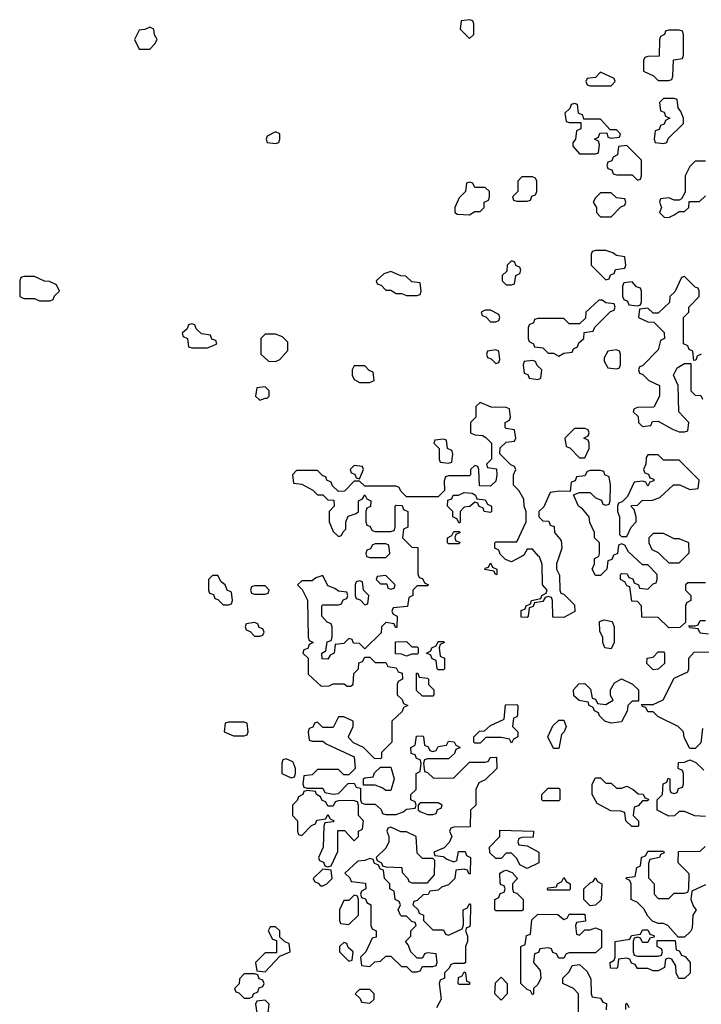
# Model space of a CAD drawing. Header units: inches. Extents: x 2789275 to 2951659, y 860290 to 1033804.
# Tile 223 of 256: x 2909534 to 2912134, y 938290 to 942046. Entities that reach past the tile are written whole.
import ezdxf

# ---------------------------------------------------------------- set-up
doc = ezdxf.new("R2010")
doc.units = ezdxf.units.IN
doc.header["$MEASUREMENT"] = 0
for name, color, linetype in [('C9904', 7, 'Continuous'), ('C9913', 7, 'Continuous'), ('C9914', 7, 'Continuous')]:
    doc.layers.add(name, color=color, linetype=linetype)

msp = doc.modelspace()

# ---------------------------------------------------------------- linework, layer by layer
at = {"layer": 'C9904', "color": 2, "elevation": 6}
msp.add_lwpolyline([(2910000, 942007.1), (2909990, 942006), (2909972, 941970), (2909990, 941934), (2910000, 941934)], dxfattribs=at)
msp.add_lwpolyline([(2909590, 941066), (2909550, 941066), (2909538, 941062), (2909534, 941050), (2909534, 940990), (2909550, 940982), (2909590, 940982), (2909610, 940974), (2909650, 940974), (2909662, 940978), (2909667.3, 940992.7), (2909686, 941010), (2909674.6, 941034.6), (2909647.3, 941047.3), (2909628.4, 941048.4)], close=True, dxfattribs=at)
at = {"layer": 'C9913', "color": 2, "elevation": 6}
for points in [[(2911052.7, 940000), (2911052.7, 939932.7), (2911058, 939918), (2911070, 939914), (2911078, 939898), (2911094, 939890), (2911090, 939886), (2911050, 939886), (2911034, 939870), (2911034, 939850), (2911018, 939842), (2911012.7, 939807.3), (2910958, 939802), (2910954, 939790), (2910958, 939778), (2910974, 939770), (2910972.7, 939727.3), (2910967.3, 939727.3), (2910962, 939742), (2910930, 939746), (2910914, 939730), (2910912.7, 939707.3), (2910850, 939646), (2910830, 939666), (2910807.3, 939667.3), (2910802, 939682), (2910790, 939686), (2910770, 939666), (2910738, 939662), (2910734, 939630), (2910718, 939622), (2910710, 939606), (2910687.3, 939607.3), (2910686, 939630), (2910702, 939638), (2910707.3, 939672.7), (2910722, 939678), (2910726, 939690), (2910726, 939730), (2910722, 939742), (2910707.3, 939747.3), (2910686, 939770), (2910686, 939810), (2910690, 939814), (2910750, 939814), (2910762, 939818), (2910767.3, 939832.7), (2910782, 939838), (2910786, 939850), (2910782, 939862), (2910750, 939866), (2910736.4, 939876.4), (2910710, 939886), (2910690, 939926), (2910663.6, 939916.4), (2910650, 939906), (2910610, 939906), (2910594, 939890), (2910612, 939872), (2910631.6, 939831.6), (2910634, 939690), (2910638, 939678), (2910654, 939670), (2910638, 939662), (2910632.7, 939647.3), (2910618, 939642), (2910614, 939630), (2910634, 939610), (2910634, 939550), (2910683.6, 939503.6), (2910714.6, 939505.4), (2910730, 939512), (2910772, 939512), (2910783.6, 939503.6), (2910796.4, 939503.6), (2910806, 939510), (2910808, 939552), (2910826, 939570), (2910827.3, 939592.7), (2910842, 939598), (2910850, 939614), (2910870, 939614), (2910890, 939594), (2910930, 939594), (2910938, 939578), (2910970, 939574), (2910978, 939558), (2910992.7, 939552.7), (2910994, 939530), (2910978, 939522), (2910974, 939510), (2910974, 939470), (2910992.7, 939452.7), (2910998, 939438), (2911014, 939430), (2910998, 939422), (2910992.7, 939407.3), (2910954, 939370), (2910954, 939290), (2910914, 939250), (2910914, 939230), (2910910, 939226), (2910887.3, 939227.3), (2910846, 939270), (2910807.3, 939287.3), (2910790, 939306), (2910788.4, 939311.6), (2910806, 939350), (2910806, 939370), (2910770, 939386), (2910750, 939386), (2910730, 939346), (2910690, 939346), (2910670, 939366), (2910658, 939362), (2910652.7, 939347.3), (2910638, 939342), (2910634, 939330), (2910638, 939298), (2910650, 939294), (2910690, 939294), (2910703.6, 939283.6), (2910810, 939234), (2910814, 939190), (2910790, 939166), (2910770, 939166), (2910750, 939186), (2910670, 939186), (2910650, 939166), (2910618, 939162), (2910614, 939130), (2910618, 939118), (2910630, 939114), (2910690, 939114), (2910698, 939098), (2910730, 939092), (2910750, 939094), (2910787.3, 939132.7), (2910810, 939134), (2910818, 939118), (2910834, 939114), (2910834, 939070), (2910838, 939058), (2910850, 939054), (2910890, 939054), (2910912.7, 939032.7), (2910918, 939018), (2910930, 939014), (2910970, 939014), (2910996.4, 939023.6), (2911010, 939034), (2911042, 939038), (2911046, 939050), (2911042, 939062), (2911026, 939070), (2911026, 939090), (2911046, 939110), (2911046, 939170), (2911062, 939178), (2911066, 939210), (2911062, 939222), (2911047.3, 939227.3), (2911042, 939242), (2911027.3, 939247.3), (2911026, 939270), (2911042, 939278), (2911047.3, 939312.7), (2911070, 939314), (2911074, 939310), (2911078, 939278), (2911092.7, 939272.7), (2911098, 939258), (2911110, 939254), (2911122, 939258), (2911130, 939274), (2911162, 939278), (2911170, 939294), (2911191.6, 939291.6), (2911198, 939278), (2911214, 939270), (2911198, 939262), (2911192.7, 939247.3), (2911170, 939226), (2911090, 939226), (2911078, 939222), (2911074, 939210), (2911078, 939178), (2911090, 939174), (2911112.7, 939152.7), (2911190, 939154), (2911250, 939214), (2911310, 939214), (2911322, 939218), (2911328.4, 939231.6), (2911352.7, 939232.7), (2911354, 939190), (2911310, 939146), (2911285.4, 939134.6), (2911274, 939110), (2911274, 939050), (2911254, 939030), (2911252.7, 938967.3), (2911190, 938966), (2911178, 938962), (2911174, 938950), (2911182, 938930), (2911172.7, 938907.3), (2911152.7, 938887.3), (2911114, 938870), (2911118, 938858), (2911150, 938854), (2911163.6, 938843.6), (2911190, 938834), (2911202, 938838), (2911207.3, 938872.7), (2911232.7, 938872.7), (2911238, 938858), (2911254, 938850), (2911252.7, 938787.3), (2911247.3, 938787.3), (2911242, 938802), (2911230, 938806), (2911198, 938802), (2911194, 938770), (2911170, 938746), (2911143.6, 938736.4), (2911130, 938726), (2911098, 938722), (2911091.6, 938708.4), (2911072.7, 938707.3), (2911050, 938686), (2911038, 938682), (2911034, 938670), (2911054, 938650), (2911058, 938638), (2911074, 938630), (2911074, 938610), (2911110, 938574), (2911150, 938574), (2911158, 938558), (2911170, 938554), (2911222, 938578), (2911227.3, 938592.7), (2911226, 938650), (2911242, 938658), (2911250, 938674), (2911254, 938670), (2911252.7, 938592.7), (2911250, 938586), (2911238, 938582), (2911234, 938570), (2911242, 938550), (2911242, 938530), (2911234, 938510), (2911234, 938450), (2911230, 938446), (2911190, 938446), (2911178, 938442), (2911172.7, 938427.3), (2911154, 938410), (2911154, 938390), (2911138, 938382), (2911134, 938370), (2911142, 938310), (2911123.6, 938276.4)], [(2910857.3, 940000), (2910858, 939998), (2910870, 939994), (2910930, 939994), (2910936, 940000)], [(2911451, 940000), (2911410, 939978), (2911387.3, 939987.3), (2911374.7, 940000)], [(2911592, 940000), (2911582, 939970), (2911582, 939950), (2911592.7, 939927.3), (2911594, 939870), (2911598, 939858), (2911610, 939854), (2911650, 939814), (2911651.6, 939788.4), (2911610, 939766), (2911567.3, 939767.3), (2911566, 939830), (2911562, 939842), (2911550, 939846), (2911538, 939842), (2911530, 939826), (2911498, 939822), (2911492.7, 939807.3), (2911478, 939802), (2911474, 939770), (2911470, 939766), (2911447.3, 939767.3), (2911447.3, 939792.7), (2911462, 939798), (2911466, 939810), (2911482, 939818), (2911486, 939830), (2911522, 939838), (2911526, 939850), (2911542, 939858), (2911546, 939870), (2911528, 939890), (2911527.3, 939967.3), (2911516.4, 939996.4), (2911513.2, 940000)], [(2911797.3, 940000), (2911792.7, 939987.3), (2911778, 939982), (2911774, 939950), (2911750, 939926), (2911730, 939926), (2911718, 939950), (2911726, 939970), (2911726, 939990), (2911742, 939998), (2911742.7, 940000)], [(2912150, 939898), (2912082, 939898), (2912074, 939890), (2912074, 939870), (2912094, 939850), (2912094, 939830), (2912078, 939822), (2912074, 939810), (2912074, 939746), (2912052.7, 939727.3), (2912010, 939726), (2911970, 939766), (2911907.3, 939767.3), (2911906, 939810), (2911890, 939826), (2911868.4, 939828.4), (2911862, 939882), (2911850, 939886), (2911842, 939902), (2911826, 939910), (2911826, 939930), (2911830, 939934), (2911851.6, 939931.6), (2911858, 939918), (2911872.7, 939912.7), (2911878, 939898), (2911894, 939890), (2911898, 939878), (2911930, 939874), (2911950, 939894), (2911962, 939898), (2911966, 939910), (2911966, 939930), (2911930, 939966), (2911910, 939966), (2911873.8, 940000)], [(2911984, 940000), (2912010, 939974), (2912050, 939974), (2912075.1, 940000)], [(2912162, 939702), (2912130, 939706), (2912122, 939722), (2912090, 939726), (2912086, 939734), (2912110, 939734), (2912122, 939738), (2912130, 939754), (2912150, 939754)], [(2912138, 939342), (2912132.7, 939287.3), (2912110, 939266), (2912090, 939266), (2912068.4, 939308.4), (2912066, 939330), (2912046, 939350), (2911968.4, 939388.4), (2911950, 939406), (2911930, 939406), (2911922, 939422), (2911910, 939426), (2911906, 939434), (2911950, 939434), (2911988.4, 939451.6), (2912030, 939534), (2912082, 939558), (2912086, 939570), (2912086, 939610), (2912107.3, 939632.7), (2912190, 939634)], [(2912150, 939006), (2912108.9, 939008.9), (2912070, 939026), (2912050, 939026), (2912031.6, 939008.4), (2912010, 939008), (2911966, 939030), (2911966, 939070), (2911986, 939090), (2911988.4, 939131.6), (2912002, 939138), (2912007.3, 939152.7), (2912014, 939150), (2912014, 939110), (2912018, 939098), (2912030, 939094), (2912042, 939098), (2912047.3, 939112.7), (2912062, 939118), (2912066, 939130), (2912066, 939170), (2912062, 939182), (2912046, 939190), (2912047.3, 939212.7), (2912070, 939214), (2912090, 939222), (2912112.7, 939212.7), (2912143.6, 939183.6)], [(2912150, 938746), (2912098, 938722), (2912094, 938690), (2912103.6, 938663.6), (2912114, 938650), (2912102, 938630), (2912099.6, 938580.4), (2912092.7, 938567.3), (2912070, 938546), (2912046, 938546), (2912006, 938590), (2911990, 938598), (2911970, 938598), (2911947.3, 938607.3), (2911930, 938626), (2911914.6, 938654.6), (2911890, 938678), (2911866, 938690), (2911866, 938750), (2911862, 938762), (2911846, 938770), (2911850, 938774), (2911882, 938778), (2911888.4, 938811.6), (2911902, 938818), (2911906, 938850), (2911922, 938858), (2911930, 938874), (2911990, 938874), (2911992.7, 938867.3), (2911978, 938862), (2911974, 938850), (2911938, 938842), (2911932.7, 938827.3), (2911932.7, 938772.7), (2911954, 938750), (2911954, 938710), (2911970, 938694), (2912010, 938694), (2912030, 938714), (2912070, 938714), (2912082, 938718), (2912086, 938730), (2912087.3, 938787.3), (2912046, 938830), (2912047.3, 938872.7), (2912130, 938874), (2912148.4, 938891.6)], [(2911666, 938250), (2911666, 938330), (2911646, 938350), (2911606, 938370), (2911606, 938390), (2911630, 938414), (2911642, 938438), (2911670, 938442), (2911696.9, 938416.9), (2911712.7, 938387.3), (2911714, 938330), (2911718, 938318), (2911750, 938314), (2911758, 938298), (2911772.7, 938292.7), (2911771.6, 938268.4)], [(2911846, 938270), (2911846, 938290), (2911850, 938294), (2911858, 938278)]]:
    msp.add_lwpolyline(points, dxfattribs=at)
for points in [[(2911350, 939928), (2911342, 939942), (2911308.4, 939948.4), (2911310, 939954), (2911322, 939958), (2911330, 939974), (2911338, 939958), (2911354, 939950), (2911354, 939930)], [(2910290, 939926), (2910270, 939926), (2910254, 939910), (2910254, 939870), (2910258, 939858), (2910272.7, 939852.7), (2910278, 939838), (2910290, 939834), (2910310, 939814), (2910330, 939814), (2910342, 939818), (2910346, 939830), (2910342, 939862), (2910326, 939870), (2910318, 939890), (2910302, 939902)], [(2910830, 939906), (2910818, 939902), (2910814, 939890), (2910814, 939850), (2910818, 939838), (2910832.7, 939832.7), (2910850, 939814), (2910862, 939818), (2910866, 939850), (2910846, 939870), (2910842, 939902)], [(2910930, 939926), (2910898, 939922), (2910894, 939910), (2910910, 939894), (2910934, 939894), (2910938, 939878), (2910950, 939874), (2910962, 939878), (2910966, 939890)], [(2910470, 939886), (2910430, 939886), (2910418, 939882), (2910414, 939870), (2910418, 939858), (2910430, 939854), (2910470, 939854), (2910482, 939858), (2910486, 939870)], [(2911790, 939646), (2911766, 939650), (2911758, 939670), (2911758, 939690), (2911747.3, 939712.7), (2911746, 939750), (2911763.1, 939756.9), (2911794, 939750), (2911802, 939730), (2911802, 939670)], [(2910430, 939746), (2910398, 939742), (2910394, 939730), (2910398, 939718), (2910412.7, 939712.7), (2910430, 939694), (2910450, 939694), (2910462, 939698), (2910466, 939710), (2910462, 939722), (2910447.3, 939727.3), (2910442, 939742)], [(2911030, 939654), (2911050, 939654), (2911054, 939650), (2911054, 939630), (2911050, 939626), (2911030, 939626), (2911010, 939618), (2910990, 939626), (2910967.3, 939627.3), (2910967.3, 939672.7), (2911010, 939674)], [(2911130, 939566), (2911126, 939570), (2911122, 939602), (2911107.3, 939607.3), (2911102, 939622), (2911086, 939630), (2911102, 939638), (2911106, 939650), (2911122, 939658), (2911130, 939674), (2911150, 939674), (2911154, 939670), (2911138, 939662), (2911134, 939650), (2911138, 939618), (2911154, 939610), (2911154, 939570), (2911150, 939566)], [(2911950, 939566), (2911926, 939590), (2911928, 939610), (2911950, 939614), (2911970, 939634), (2911990, 939634), (2911994, 939630), (2911994, 939590), (2911970, 939568)], [(2911070, 939466), (2911047.3, 939487.3), (2911047.3, 939552.7), (2911052.7, 939552.7), (2911058, 939538), (2911090, 939534), (2911094, 939530), (2911094, 939510), (2911114, 939490), (2911114, 939470), (2911110, 939466)], [(2911790, 939362), (2911766, 939370), (2911746, 939390), (2911742, 939402), (2911726, 939410), (2911722, 939422), (2911706, 939430), (2911702, 939442), (2911668.4, 939448.4), (2911647.3, 939467.3), (2911646, 939490), (2911667.3, 939512.7), (2911690, 939514), (2911711.6, 939491.6), (2911718, 939458), (2911730, 939454), (2911738, 939438), (2911770, 939434), (2911798, 939450), (2911788, 939468), (2911788, 939490), (2911803.1, 939516.9), (2911830, 939532), (2911871.6, 939511.6), (2911894, 939490), (2911894, 939446), (2911870, 939446), (2911854, 939430), (2911851.6, 939408.4), (2911830, 939368)], [(2911410, 939286), (2911402, 939302), (2911370, 939308), (2911312.7, 939307.3), (2911290, 939286), (2911270, 939286), (2911266, 939290), (2911266, 939310), (2911288.4, 939331.6), (2911307.3, 939332.7), (2911330, 939354), (2911382, 939378), (2911387.3, 939432.7), (2911430, 939434), (2911434, 939430), (2911432.7, 939392.7), (2911430, 939386), (2911418, 939382), (2911414, 939350), (2911434, 939330), (2911434, 939310), (2911418, 939302)], [(2910390, 939366), (2910330, 939366), (2910318, 939362), (2910314, 939330), (2910350, 939314), (2910390, 939314), (2910402, 939318), (2910406, 939330), (2910402, 939362)], [(2911570, 939266), (2911548, 939310), (2911567.3, 939352.7), (2911590, 939374), (2911610, 939374), (2911618, 939350), (2911610.9, 939329.1), (2911601, 939319), (2911590, 939266)], [(2910550, 939226), (2910538, 939222), (2910534, 939210), (2910534, 939170), (2910570, 939154), (2910582, 939158), (2910586, 939170), (2910586, 939190), (2910578, 939210), (2910575.3, 939215.3)], [(2910930, 939106), (2910916.4, 939116.4), (2910890, 939126), (2910846, 939126), (2910846, 939150), (2910850, 939154), (2910882, 939158), (2910887.3, 939172.7), (2910910, 939194), (2910950, 939194), (2910962, 939150), (2910950, 939106)], [(2911770, 939134), (2911790, 939134), (2911810, 939114), (2911830, 939114), (2911850, 939122), (2911874, 939110), (2911892.7, 939092.7), (2911911.6, 939091.6), (2911918, 939078), (2911932.7, 939072.7), (2911930, 939066), (2911910, 939066), (2911892.7, 939047.3), (2911878, 939042), (2911874, 939010), (2911894, 938990), (2911894, 938970), (2911890, 938968), (2911868.4, 938968.4), (2911846, 938990), (2911842, 939022), (2911827.3, 939027.3), (2911788.4, 939028.4), (2911736.4, 939056.4), (2911718, 939090), (2911718, 939130), (2911730, 939154), (2911750, 939154)], [(2911530, 939066), (2911526, 939070), (2911526, 939090), (2911550, 939114), (2911590, 939114), (2911594, 939110), (2911594, 939070), (2911590, 939066)], [(2910630, 939106), (2910618, 939102), (2910614, 939090), (2910598, 939082), (2910592.7, 939067.3), (2910574, 939050), (2910574, 939010), (2910594, 938990), (2910594, 938950), (2910598, 938938), (2910610, 938934), (2910647.3, 938972.7), (2910662, 938978), (2910667.3, 938992.7), (2910702, 938998), (2910710, 939014), (2910718, 938998), (2910734, 938990), (2910730, 938986), (2910698, 938982), (2910694, 938970), (2910692, 938890), (2910674, 938850), (2910678, 938838), (2910692.7, 938832.7), (2910698, 938818), (2910710, 938814), (2910722, 938818), (2910747.3, 938872.7), (2910747.3, 938952.7), (2910772.7, 938952.7), (2910810, 938914), (2910826, 938930), (2910826, 938950), (2910842, 938958), (2910846, 938990), (2910826, 939010), (2910826, 939050), (2910822, 939062), (2910807.3, 939067.3), (2910750, 939066), (2910738, 939062), (2910730, 939046), (2910710, 939046), (2910702, 939062), (2910687.3, 939067.3), (2910682, 939082), (2910666, 939090), (2910662, 939102)], [(2911130, 939058), (2911062, 939058), (2911054, 939050), (2911054, 939030), (2911063.6, 939023.6), (2911090, 939014), (2911110, 939014), (2911122, 939018), (2911127.3, 939032.7), (2911142, 939038), (2911146, 939050)], [(2910950, 938966), (2910938, 938962), (2910934, 938950), (2910942, 938930), (2910942, 938910), (2910930, 938886), (2910894, 938850), (2910898, 938838), (2910914, 938830), (2910918, 938818), (2910930, 938814), (2910991.3, 938811.3), (2910992.7, 938792.7), (2911014, 938770), (2911018, 938758), (2911030, 938754), (2911090, 938754), (2911116.4, 938783.6), (2911118, 938838), (2911110, 938846), (2911070, 938846), (2911050, 938866), (2911046, 938930), (2911010, 938948), (2910988.4, 938948.4)], [(2911470, 938808), (2911442, 938822), (2911430, 938846), (2911410, 938866), (2911390, 938866), (2911370, 938846), (2911350, 938846), (2911327.3, 938867.3), (2911326, 938890), (2911366, 938930), (2911366, 938954), (2911494, 938950), (2911492.7, 938927.3), (2911450, 938926), (2911438, 938922), (2911434, 938910), (2911438, 938898), (2911470, 938894), (2911514, 938870), (2911514, 938830)], [(2910870, 938846), (2910850, 938838), (2910823.6, 938836.4), (2910774, 938790), (2910792.7, 938772.7), (2910798, 938758), (2910852.7, 938752.7), (2910854, 938730), (2910838, 938722), (2910834, 938710), (2910838, 938698), (2910852.7, 938692.7), (2910858, 938678), (2910874, 938670), (2910874, 938590), (2910878, 938578), (2910894, 938570), (2910894, 938546), (2910878, 938542), (2910854, 938490), (2910834, 938470), (2910838, 938438), (2910870, 938434), (2910888.4, 938451.6), (2910910, 938454), (2910930, 938474), (2910950, 938474), (2910990, 938434), (2911010, 938434), (2911030, 938414), (2911050, 938414), (2911062, 938418), (2911070, 938434), (2911110, 938434), (2911122, 938438), (2911126, 938450), (2911122, 938482), (2911090, 938486), (2911078, 938482), (2911070, 938466), (2911050, 938466), (2911026, 938490), (2911016.4, 938516.4), (2911006, 938530), (2911026, 938550), (2911026, 938570), (2911046, 938590), (2911042, 938602), (2911030, 938606), (2911010, 938626), (2910990, 938626), (2910986, 938630), (2910978, 938650), (2910986, 938670), (2910982, 938682), (2910966, 938690), (2910962, 938722), (2910946, 938730), (2910946, 938750), (2910926, 938770), (2910922, 938802), (2910910, 938806), (2910902, 938822), (2910887.3, 938827.3), (2910882, 938842)], [(2910690, 938806), (2910654, 938770), (2910658, 938758), (2910672.7, 938752.7), (2910682, 938742), (2910690, 938742), (2910706, 938750), (2910726, 938770), (2910722, 938802)], [(2911350, 938646), (2911346, 938650), (2911346, 938690), (2911362, 938698), (2911367.3, 938712.7), (2911382, 938718), (2911386, 938730), (2911382, 938742), (2911370, 938746), (2911367.3, 938752.7), (2911366, 938790), (2911380.4, 938799.6), (2911390, 938802), (2911412.7, 938792.7), (2911431.6, 938771.6), (2911431.6, 938768.4), (2911414, 938750), (2911414, 938730), (2911418, 938718), (2911430, 938714), (2911454, 938690), (2911454, 938650), (2911450, 938646)], [(2911550, 938726), (2911546, 938730), (2911550, 938734), (2911582, 938738), (2911586, 938750), (2911602, 938758), (2911610, 938774), (2911618, 938758), (2911634, 938750), (2911634, 938730), (2911630, 938726)], [(2911710, 938666), (2911686, 938690), (2911686, 938730), (2911710, 938754), (2911722, 938758), (2911730, 938772), (2911738, 938758), (2911754, 938750), (2911751.6, 938688.4), (2911730, 938668)], [(2910810, 938706), (2910790, 938686), (2910770, 938686), (2910754, 938650), (2910754, 938610), (2910758, 938598), (2910790, 938594), (2910826, 938630), (2910826, 938690), (2910822, 938702)], [(2911670, 938554), (2911690, 938574), (2911710, 938574), (2911730, 938582), (2911752.7, 938572.7), (2911752.7, 938507.3), (2911730, 938486), (2911630, 938486), (2911618, 938482), (2911610, 938466), (2911590, 938466), (2911582, 938482), (2911567.3, 938487.3), (2911562, 938502), (2911550, 938506), (2911518, 938502), (2911512.7, 938487.3), (2911498, 938482), (2911494, 938450), (2911519.6, 938419.6), (2911522, 938390), (2911510, 938366), (2911494, 938350), (2911494, 938330), (2911490, 938326), (2911482, 938342), (2911470, 938346), (2911446, 938370), (2911446, 938510), (2911462, 938518), (2911467.3, 938552.7), (2911482, 938558), (2911488, 938612), (2911510, 938634), (2911587.3, 938632.7), (2911610, 938614), (2911622, 938618), (2911630, 938634), (2911690, 938634), (2911692.7, 938607.3), (2911658, 938602), (2911654, 938590), (2911658, 938558)], [(2910510, 938586), (2910490, 938586), (2910482, 938570), (2910498, 938538), (2910514, 938534), (2910514, 938486), (2910470, 938486), (2910434, 938450), (2910438, 938418), (2910470, 938414), (2910526, 938474), (2910566, 938490), (2910562, 938522), (2910547.3, 938527.3), (2910526, 938546), (2910526, 938570)], [(2911910, 938526), (2911902, 938542), (2911890, 938546), (2911878, 938542), (2911874, 938530), (2911874, 938490), (2911878, 938478), (2911890, 938474), (2911970, 938474), (2911982, 938478), (2911986, 938490), (2911982, 938502), (2911966, 938510), (2911966, 938534), (2912034, 938534), (2912038, 938498), (2912050, 938494), (2912058, 938478), (2912072.7, 938472.7), (2912092, 938450), (2912091.6, 938408.4), (2912070, 938388), (2912048.9, 938388.9), (2912038, 938410), (2912036.4, 938436.4), (2912022, 938462), (2912010, 938466), (2911998, 938462), (2911994, 938430), (2911970, 938418), (2911950, 938418), (2911930, 938426), (2911890, 938426), (2911882, 938442), (2911867.3, 938447.3), (2911862, 938462), (2911850, 938466), (2911818, 938462), (2911814, 938430), (2911810, 938426), (2911787.3, 938427.3), (2911786, 938450), (2911802, 938458), (2911806, 938470), (2911806, 938530), (2911862, 938538), (2911867.3, 938552.7), (2911902, 938558), (2911910, 938574), (2911930, 938574), (2911938, 938558), (2911952.7, 938552.7), (2911954, 938546), (2911938, 938542), (2911930, 938526)], [(2910770, 938526), (2910754, 938510), (2910754, 938490), (2910790, 938454), (2910802, 938458), (2910806, 938490), (2910787.3, 938507.3), (2910782, 938522)], [(2910430, 938406), (2910390, 938406), (2910372.7, 938387.3), (2910371.6, 938368.4), (2910354, 938350), (2910358, 938338), (2910370, 938334), (2910390, 938314), (2910410, 938314), (2910422, 938318), (2910426, 938330), (2910442, 938338), (2910447.3, 938352.7), (2910462, 938358), (2910466, 938370), (2910462, 938382), (2910447.3, 938387.3), (2910442, 938402)], [(2911210, 938366), (2911206, 938370), (2911207.3, 938392.7), (2911222, 938398), (2911230, 938414), (2911234, 938410), (2911238, 938378), (2911250, 938374), (2911250, 938366)], [(2911370, 938306), (2911346, 938330), (2911348.4, 938371.6), (2911370, 938394), (2911394, 938370), (2911394, 938330)], [(2910870, 938346), (2910830, 938346), (2910814, 938330), (2910832.7, 938312.7), (2910838, 938298), (2910870, 938294), (2910886, 938310), (2910886, 938330)], [(2910470, 938306), (2910438, 938302), (2910434, 938290), (2910438, 938258), (2910470, 938254), (2910482, 938258), (2910486, 938290)]]:
    msp.add_lwpolyline(points, close=True, dxfattribs=at)
at = {"layer": 'C9914', "color": 2, "elevation": 6}
for points in [[(2911250, 942046), (2911218, 942042), (2911214, 942010), (2911250, 941974), (2911266, 941990), (2911266, 942030), (2911262, 942042)], [(2912050, 942006), (2912010, 942006), (2911998, 942002), (2911994, 941990), (2911978, 941982), (2911974, 941970), (2911972.7, 941907.3), (2911930, 941906), (2911918, 941902), (2911914, 941890), (2911914, 941850), (2911951.6, 941831.6), (2911970, 941814), (2912010, 941814), (2912022, 941818), (2912026, 941830), (2912027.3, 941892.7), (2912062, 941898), (2912066, 941910), (2912066, 941990), (2912062, 942002)], [(2911750, 941846), (2911730, 941826), (2911698, 941822), (2911694, 941810), (2911698, 941798), (2911710, 941794), (2911790, 941794), (2911806, 941810), (2911802, 941822)], [(2912030, 941746), (2911990, 941746), (2911974, 941730), (2911978, 941698), (2911992.7, 941692.7), (2911998, 941678), (2912014, 941670), (2911998, 941662), (2911992.7, 941647.3), (2911978, 941642), (2911972.7, 941627.3), (2911958, 941622), (2911954, 941590), (2911958, 941578), (2911990, 941574), (2912002, 941578), (2912007.3, 941592.7), (2912066, 941650), (2912066, 941670), (2912056.4, 941696.4), (2912046, 941710), (2912042, 941742)], [(2911650, 941726), (2911638, 941722), (2911632.7, 941707.3), (2911614, 941690), (2911618, 941658), (2911630, 941654), (2911674, 941654), (2911674, 941630), (2911658, 941622), (2911654, 941590), (2911643.6, 941576.4), (2911643.6, 941563.6), (2911670, 941534), (2911730, 941534), (2911742, 941538), (2911746, 941570), (2911742, 941582), (2911726, 941590), (2911742, 941598), (2911747.3, 941612.7), (2911774, 941614), (2911778, 941598), (2911790, 941594), (2911822, 941598), (2911826, 941610), (2911810, 941626), (2911786, 941626), (2911750, 941666), (2911686, 941666), (2911682, 941682), (2911666, 941690), (2911662, 941722)], [(2910510, 941618), (2910478, 941602), (2910474, 941590), (2910478, 941578), (2910510, 941574), (2910522, 941578), (2910526, 941590), (2910526, 941610)], [(2911850, 941566), (2911818, 941562), (2911814, 941530), (2911798, 941522), (2911792.7, 941507.3), (2911778, 941502), (2911774, 941490), (2911778, 941478), (2911792.7, 941472.7), (2911798, 941458), (2911810, 941454), (2911870, 941454), (2911890, 941434), (2911902, 941438), (2911906, 941450), (2911906, 941510)], [(2911490, 941446), (2911450, 941446), (2911434, 941430), (2911434, 941390), (2911414, 941370), (2911418, 941358), (2911430, 941354), (2911470, 941354), (2911482, 941358), (2911487.3, 941372.7), (2911502, 941378), (2911506, 941390), (2911506, 941430), (2911502, 941442)], [(2911250, 941426), (2911238, 941422), (2911234, 941390), (2911210, 941366), (2911194, 941330), (2911194, 941310), (2911203.6, 941303.6), (2911250, 941302), (2911270, 941314), (2911290, 941314), (2911306, 941330), (2911306, 941350), (2911322, 941358), (2911326, 941370), (2911326, 941390), (2911310, 941406), (2911270, 941406), (2911262, 941422)], [(2911790, 941386), (2911750, 941386), (2911730, 941366), (2911722, 941350), (2911734, 941330), (2911734, 941310), (2911750, 941294), (2911790, 941294), (2911827.3, 941332.7), (2911842, 941338), (2911846, 941350), (2911842, 941362), (2911810, 941366)], [(2911770, 941166), (2911730, 941166), (2911718, 941162), (2911714, 941150), (2911714, 941110), (2911770, 941054), (2911782, 941058), (2911787.3, 941072.7), (2911802, 941078), (2911807.3, 941092.7), (2911842, 941098), (2911846, 941110), (2911842, 941142), (2911810, 941146), (2911796.4, 941156.4)], [(2911410, 941126), (2911394, 941110), (2911392.7, 941087.3), (2911374, 941070), (2911374, 941050), (2911390, 941034), (2911410, 941034), (2911422, 941038), (2911426, 941070), (2911442, 941078), (2911446, 941090), (2911442, 941102), (2911427.3, 941107.3), (2911422, 941122)], [(2910950, 941086), (2910923.6, 941076.4), (2910894, 941050), (2910898, 941038), (2910912.7, 941032.7), (2910930, 941014), (2910950, 941014), (2910970, 941002), (2910990, 941002), (2911010, 940994), (2911050, 940994), (2911062, 940998), (2911066, 941010), (2911062, 941042), (2911030, 941046), (2911007.3, 941067.3), (2910988.4, 941068.4)], [(2911870, 941046), (2911838, 941042), (2911834, 941030), (2911834, 940990), (2911838, 940978), (2911852.7, 940972.7), (2911858, 940958), (2911890, 940954), (2911902, 940958), (2911906, 940970), (2911906, 941010), (2911902, 941022), (2911887.3, 941027.3)], [(2911756.4, 940976.4), (2911743.6, 940976.4), (2911694, 940930), (2911692.7, 940907.3), (2911670, 940886), (2911630, 940886), (2911610, 940906), (2911510, 940906), (2911498, 940902), (2911494, 940890), (2911478, 940882), (2911474, 940870), (2911474, 940830), (2911478, 940818), (2911494, 940810), (2911498, 940798), (2911530, 940794), (2911550, 940774), (2911570, 940774), (2911590, 940762), (2911610, 940774), (2911642, 940778), (2911646, 940790), (2911662, 940798), (2911667.3, 940812.7), (2911686, 940830), (2911687.3, 940852.7), (2911722, 940858), (2911727.3, 940872.7), (2911787.3, 940932.7), (2911802, 940938), (2911806, 940950), (2911802, 940962), (2911770, 940966)], [(2911330, 940938), (2911310, 940938), (2911294, 940930), (2911298, 940918), (2911312.7, 940912.7), (2911330, 940894), (2911350, 940894), (2911362, 940898), (2911366, 940910), (2911362, 940922)], [(2910190, 940886), (2910178, 940882), (2910172.7, 940867.3), (2910154, 940850), (2910158, 940838), (2910174, 940830), (2910178, 940798), (2910190, 940794), (2910250, 940794), (2910270, 940802), (2910286, 940810), (2910282, 940822), (2910267.3, 940827.3), (2910262, 940842), (2910227.3, 940847.3), (2910207.3, 940867.3), (2910202, 940882)], [(2910510, 940846), (2910470, 940846), (2910454, 940830), (2910454, 940770), (2910483.6, 940743.6), (2910510, 940742), (2910526, 940750), (2910556.4, 940783.6), (2910556.4, 940816.4), (2910536.4, 940836.4)], [(2911350, 940786), (2911318, 940782), (2911314, 940770), (2911318, 940758), (2911332.7, 940752.7), (2911350, 940734), (2911362, 940738), (2911366, 940750), (2911362, 940782)], [(2911810, 940786), (2911778, 940782), (2911763.6, 940756.4), (2911763.6, 940743.6), (2911778, 940718), (2911810, 940714), (2911822, 940718), (2911826, 940730), (2911826, 940770), (2911822, 940782)], [(2911490, 940746), (2911458, 940742), (2911454, 940730), (2911458, 940698), (2911472.7, 940692.7), (2911478, 940678), (2911510, 940674), (2911522, 940678), (2911526, 940710), (2911507.3, 940727.3), (2911502, 940742)], [(2910850, 940726), (2910810, 940726), (2910802, 940710), (2910802, 940690), (2910810, 940674), (2910830, 940662), (2910870, 940662), (2910886, 940670), (2910882, 940702), (2910867.3, 940707.3)], [(2910470, 940646), (2910438, 940642), (2910434, 940610), (2910450, 940594), (2910470, 940602), (2910478, 940602), (2910486, 940610), (2910486, 940630)], [(2911690, 940486), (2911650, 940486), (2911614, 940450), (2911618, 940418), (2911632.7, 940412.7), (2911670, 940374), (2911690, 940374), (2911706, 940410), (2911706, 940430), (2911702, 940442), (2911686, 940450), (2911702, 940458), (2911706, 940470), (2911702, 940482)], [(2911150, 940446), (2911118, 940442), (2911114, 940430), (2911134, 940410), (2911134, 940370), (2911138, 940358), (2911170, 940354), (2911182, 940358), (2911186, 940390), (2911182, 940402), (2911166, 940410), (2911162, 940442)], [(2911970, 940386), (2911930, 940386), (2911923.6, 940376.4), (2911922, 940350), (2911914, 940330), (2911918, 940318), (2911932.7, 940312.7), (2911938, 940298), (2911952.7, 940292.7), (2911952.7, 940287.3), (2911938, 940282), (2911930, 940266), (2911922, 940282), (2911910, 940286), (2911878, 940282), (2911852.7, 940227.3), (2911832.7, 940207.3), (2911818, 940202), (2911814, 940190), (2911814, 940170), (2911822, 940150), (2911822, 940082), (2911830, 940074), (2911850, 940074), (2911866, 940110), (2911886, 940130), (2911886, 940150), (2911878, 940178), (2911867.3, 940187.3), (2911867.3, 940192.7), (2911890, 940194), (2911908.4, 940211.6), (2911947.3, 940212.7), (2911976.4, 940223.6), (2912028.4, 940271.6), (2912052, 940272), (2912090, 940254), (2912122, 940258), (2912126, 940290), (2912050, 940366), (2911990, 940366)], [(2910810, 940346), (2910794, 940330), (2910798, 940318), (2910812.7, 940312.7), (2910818, 940298), (2910830, 940294), (2910846, 940330), (2910842, 940342)], [(2911330, 940166), (2911306, 940170), (2911302, 940182), (2911286, 940190), (2911282, 940202), (2911270, 940206), (2911251.6, 940188.4), (2911230, 940186), (2911214, 940170), (2911214, 940130), (2911210, 940126), (2911202, 940142), (2911186, 940150), (2911186, 940170), (2911166, 940190), (2911167.3, 940212.7), (2911182, 940218), (2911188, 940232), (2911207.3, 940232.7), (2911230, 940242), (2911259.6, 940239.6), (2911272.7, 940232.7), (2911278, 940218), (2911310, 940214), (2911318, 940198), (2911334, 940190), (2911334, 940170)], [(2911170, 940046), (2911166, 940050), (2911166, 940070), (2911182, 940078), (2911190, 940094), (2911210, 940094), (2911214, 940090), (2911198, 940082), (2911194, 940070), (2911198, 940058), (2911212.7, 940052.7), (2911210, 940046)]]:
    msp.add_lwpolyline(points, close=True, dxfattribs=at)
for points in [[(2910000, 941934), (2910030, 941934), (2910050, 941954), (2910058, 941970), (2910048.4, 941988.4), (2910046, 942010), (2910030, 942018), (2910011.6, 942008.4), (2910000, 942007.1)], [(2912150, 941506), (2912110, 941506), (2912090, 941486), (2912072, 941450), (2912072, 941388), (2912058, 941362), (2912050, 941358), (2912030, 941358), (2912010, 941366), (2911978, 941362), (2911974, 941350), (2911982, 941330), (2911974, 941310), (2911992.7, 941292.7), (2912010, 941292), (2912030, 941302), (2912050, 941314), (2912070, 941314), (2912086, 941330), (2912087.3, 941352.7), (2912127.3, 941352.7), (2912150, 941374)], [(2912134, 940770), (2912118, 940762), (2912112.7, 940747.3), (2912106, 940746), (2912102, 940782), (2912087.3, 940787.3), (2912082, 940802), (2912066, 940810), (2912066, 940910), (2912086, 940930), (2912086, 940950), (2912126, 940990), (2912126, 941010), (2912122, 941022), (2912110, 941026), (2912070, 941066), (2912058, 941062), (2912032.7, 941007.3), (2912014, 940990), (2912012.7, 940967.3), (2911970, 940926), (2911950, 940926), (2911930, 940946), (2911898, 940942), (2911894, 940910), (2911930, 940894), (2911952.7, 940892.7), (2911992.7, 940852.7), (2911994, 940830), (2911978, 940822), (2911970, 940786), (2911910, 940726), (2911898, 940722), (2911894, 940710), (2911898, 940698), (2911910, 940694), (2911934, 940670), (2911974, 940650), (2911974, 940610), (2911952.7, 940567.3), (2911890, 940566), (2911878, 940562), (2911874, 940550), (2911892.7, 940532.7), (2911894, 940510), (2911910, 940494), (2911942, 940498), (2911947.3, 940512.7), (2911970, 940514), (2912023.6, 940483.6), (2912050, 940474), (2912070, 940474), (2912082, 940478), (2912086, 940510), (2912048, 940550), (2912046, 940650), (2912028, 940690), (2912042, 940718), (2912070, 940734), (2912094, 940734), (2912094, 940630), (2912110, 940614), (2912132.7, 940612.7), (2912138, 940598)], [(2911374.7, 940000), (2911367.3, 940007.3), (2911362, 940022), (2911346, 940030), (2911346, 940050), (2911350, 940054), (2911430, 940054), (2911466, 940130), (2911466, 940170), (2911458, 940190), (2911456.4, 940216.4), (2911438, 940250), (2911418, 940270), (2911418, 940310), (2911426, 940330), (2911422, 940342), (2911407.3, 940347.3), (2911366, 940390), (2911367.3, 940412.7), (2911390, 940434), (2911422, 940438), (2911426, 940450), (2911422, 940482), (2911390, 940486), (2911386, 940490), (2911386, 940510), (2911402, 940518), (2911406, 940530), (2911402, 940562), (2911390, 940566), (2911332.7, 940567.3), (2911290, 940586), (2911274, 940570), (2911274, 940530), (2911254, 940510), (2911254, 940470), (2911270, 940462), (2911299.6, 940459.6), (2911312.7, 940452.7), (2911334, 940430), (2911334, 940370), (2911314, 940350), (2911318, 940338), (2911352.7, 940332.7), (2911354, 940310), (2911350, 940286), (2911330, 940266), (2911287.3, 940267.3), (2911286, 940330), (2911282, 940342), (2911270, 940346), (2911254, 940330), (2911254, 940310), (2911250, 940306), (2911170, 940306), (2911158, 940302), (2911152.7, 940287.3), (2911154, 940250), (2911130, 940226), (2911010, 940226), (2910987.3, 940247.3), (2910982, 940262), (2910970, 940266), (2910850, 940266), (2910830, 940286), (2910810, 940286), (2910772.7, 940247.3), (2910750, 940246), (2910727.3, 940267.3), (2910722, 940282), (2910706, 940290), (2910702, 940302), (2910690, 940306), (2910670, 940326), (2910590, 940326), (2910574, 940310), (2910578, 940278), (2910610, 940274), (2910651.6, 940251.6), (2910670, 940234), (2910690, 940234), (2910710, 940214), (2910732.7, 940212.7), (2910734, 940190), (2910714, 940170), (2910714, 940130), (2910730, 940094), (2910750, 940074), (2910762, 940078), (2910767.3, 940092.7), (2910778, 940102), (2910778, 940130), (2910787.3, 940152.7), (2910818, 940162), (2910826, 940170), (2910826, 940210), (2910842, 940218), (2910850, 940234), (2910858, 940218), (2910874, 940210), (2910871.6, 940188.4), (2910858, 940182), (2910854, 940170), (2910854, 940130), (2910858, 940118), (2910870, 940114), (2910878, 940098), (2910890, 940094), (2910950, 940094), (2910962, 940098), (2910966, 940110), (2910966, 940190), (2910970, 940194), (2910992.7, 940192.7), (2910998, 940178), (2911014, 940170), (2911014, 940110), (2910998, 940102), (2910994, 940070), (2911030, 940034), (2911052.7, 940032.7), (2911052.7, 940000)], [(2911742.7, 940000), (2911746, 940010), (2911746, 940050), (2911726, 940070), (2911726, 940090), (2911708.4, 940128.4), (2911706, 940150), (2911680.4, 940180.4), (2911666, 940190), (2911646, 940234), (2911670, 940242), (2911710, 940242), (2911730, 940222), (2911752.7, 940212.7), (2911758, 940198), (2911770, 940194), (2911782, 940198), (2911786, 940210), (2911788, 940270), (2911782, 940302), (2911766, 940310), (2911762, 940322), (2911750, 940326), (2911710, 940326), (2911698, 940322), (2911690, 940306), (2911658, 940302), (2911652.7, 940287.3), (2911638, 940282), (2911634, 940246), (2911592.7, 940247.3), (2911558, 940242), (2911532.7, 940187.3), (2911514, 940170), (2911514, 940150), (2911530, 940134), (2911552.7, 940132.7), (2911558, 940118), (2911572.7, 940112.7), (2911574, 940090), (2911599.6, 940059.6), (2911602, 940030), (2911592, 940000)], [(2912075.1, 940000), (2912087.3, 940012.7), (2912086, 940050), (2912050, 940066), (2912030, 940066), (2911990, 940086), (2911950, 940086), (2911934, 940070), (2911934, 940050), (2911945.4, 940025.4), (2911970, 940014), (2911984, 940000)], [(2910936, 940000), (2910946, 940010), (2910942, 940042), (2910930, 940046), (2910890, 940046), (2910878, 940042), (2910872.7, 940027.3), (2910858, 940022), (2910854, 940010), (2910857.3, 940000)], [(2911513.2, 940000), (2911490, 940026), (2911470, 940026), (2911456.9, 940003.1), (2911451, 940000)], [(2911873.8, 940000), (2911856.4, 940016.4), (2911842, 940042), (2911830, 940046), (2911818, 940042), (2911814, 940010), (2911798, 940002), (2911797.3, 940000)]]:
    msp.add_lwpolyline(points, dxfattribs=at)

doc.saveas('drawing.dxf')
